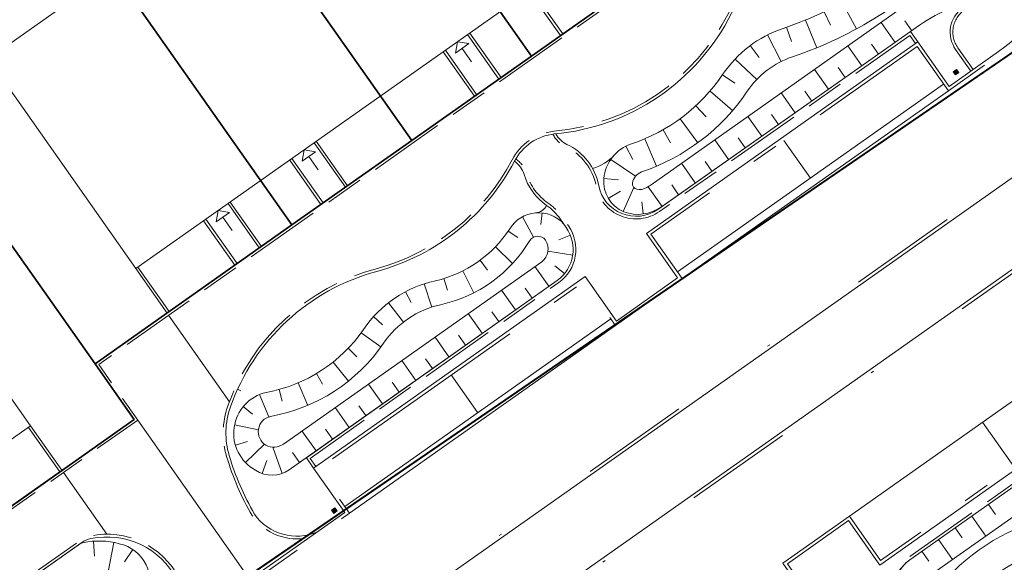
# Model space of a CAD drawing. Header units: metres. Extents: x 150385 to 171486, y 478588 to 485023.
# Tile 147 of 256: x 151136 to 151172, y 484033 to 484053. Entities that reach past the tile are written whole.
import ezdxf
from ezdxf.lldxf.tags import DXFTag

# ---------------------------------------------------------------- set-up
doc = ezdxf.new("R2010")
doc.units = ezdxf.units.M
for name, pattern in [('KAD', [12, 5, -1, 2, -1, 2, -1]), ('VH-GELEIDEBAND', [6, 2, -2, 0, -2]), ('VH-OPSLUITBAND_100X200', [16, 8, -2, 4, -2]), ('VH-OPSLUITBAND_120X250', [26, 16, -4, 2, -4])]:
    doc.linetypes.add(name, pattern=pattern)
for name, color, linetype, lineweight, true_color in [('B-WE-KG-GRENS_PERCEEL-GV', 150, 'KG-PERCEEL', 30, 0x007fff), ('N-WE-GW-GRONDWERKLIJN-G', 7, 'Continuous', 30, 0x4d4d4d), ('N2-GV-GW-TALUDARCERING-G', 7, 'Continuous', 15, 0x738c74), ('N2-WE-GW-GRONDWERKLIJN-G', 7, 'Continuous', 30, 0x4d4d4d)]:
    doc.layers.add(name, color=color, linetype=linetype, lineweight=lineweight, true_color=true_color)
for name, color, linetype, lineweight in [('N-WE-VH-KANTOPSLUITING_ACHTERKANTBAND-G', 7, 'Continuous', 5), ('N-WE-VH-KANTOPSLUITING_GELEIDEBAND-ANTRACIET_40_120X250-G', 7, 'VH-GELEIDEBAND', 35), ('N-WE-VH-KANTOPSLUITING_OPSLUITBAND-ANTRACIET_100X200-G', 7, 'VH-OPSLUITBAND_100X200', 35), ('N-WE-VH-KANTOPSLUITING_OPSLUITBAND-ANTRACIET_120X250-G', 7, 'VH-OPSLUITBAND_120X250', 35), ('N-WE-VH-MATERIAALGRENS-G', 7, 'Continuous', 9), ('N2-PV-OG-BEBOUWING_ENTREE-S', 7, 'Continuous', 18), ('N2-PV-OG-KADASTRAAL_BEBOUWING-G', 5, 'Continuous', 35), ('N2-WE-IE-MEUBILAIR_WEGMEUBILAIR_PAAL_OBJECT-S', 7, 'Continuous', 25), ('N2-WE-VH-KANTOPSLUITING_ACHTERKANTBAND-G', 7, 'Continuous', 5), ('N2-WE-VH-KANTOPSLUITING_OPSLUITBAND-ANTRACIET_100X200-G', 7, 'VH-OPSLUITBAND_100X200', 35), ('N2-WE-VH-KANTOPSLUITING_OPSLUITBAND-ANTRACIET_120X250-G', 7, 'VH-OPSLUITBAND_120X250', 35), ('N2-WE-VH-MATERIAALGRENS-G', 7, 'Continuous', 9), ('N2-XX-KG-GRENS_PERCEEL-G', 252, 'KAD', 15)]:
    doc.layers.add(name, color=color, linetype=linetype, lineweight=lineweight)
doc.styles.get("Standard").update_dxf_attribs({"font": 'NLCS-ISO.ttf'})
tags = doc.linetypes.add('KG-PERCEEL', pattern='A,5.5,-2,["P",Standard,S=1.8,R=0,X=-0.5,Y=-0.9],-2,5.5,-2,[5,NLCS.shx,S=0.75,R=0,X=0,Y=0],-2', length=19).pattern_tags.tags
tags[6] = DXFTag(74, 10)

msp = doc.modelspace()

# ---------------------------------------------------------------- hatches: boundary and pattern name
at = {"layer": 'N2-WE-IE-MEUBILAIR_WEGMEUBILAIR_PAAL_OBJECT-S', "lineweight": 5}
h = msp.add_hatch(color=7, dxfattribs=at)
h.dxf.hatch_style = 1
h.paths.add_polyline_path([(151170.484, 484051.298), (151170.569, 484051.18), (151170.691, 484051.268), (151170.607, 484051.386)])
h = msp.add_hatch(color=7, dxfattribs=at)
h.dxf.hatch_style = 1
h.paths.add_polyline_path([(151147.574, 484035.153), (151147.659, 484035.035), (151147.781, 484035.123), (151147.696, 484035.241)])

# ---------------------------------------------------------------- linework, layer by layer
at = {"layer": 'B-WE-KG-GRENS_PERCEEL-GV', "flags": 128}
for points in [[(150938.913, 484070.038), (150992.325, 483993.865), (151023.58, 483949.937), (151120.273, 484016.141), (151144.402, 484032.662), (151216.966, 484082.346), (151313.658, 484148.55), (151394.477, 484203.885), (151306.335, 484328.962)], [(150938.913, 484070.038), (150992.325, 483993.865), (151023.58, 483949.937), (151120.273, 484016.141), (151216.966, 484082.346), (151313.658, 484148.55), (151394.477, 484203.885), (151306.335, 484328.962)], [(150938.913, 484070.038), (150992.325, 483993.865), (151023.58, 483949.937), (151120.273, 484016.141), (151144.402, 484032.662), (151216.966, 484082.346), (151313.658, 484148.55), (151394.477, 484203.885), (151306.335, 484328.962)], [(150938.913, 484070.038), (150992.325, 483993.865), (151023.58, 483949.937), (151120.273, 484016.141), (151144.402, 484032.662), (151216.966, 484082.346), (151313.658, 484148.55), (151394.477, 484203.885), (151306.335, 484328.962)], [(150938.913, 484070.038), (150992.325, 483993.865), (151023.58, 483949.937), (151120.273, 484016.141), (151216.966, 484082.346), (151313.658, 484148.55), (151394.477, 484203.885), (151306.335, 484328.962)], [(151023.58, 483949.937), (151031.081, 483939.394), (151070.93, 483883.39), (151117.106, 483820.038), (151176.209, 483863.284), (151187.951, 483871.876), (151235.828, 483802.847), (151484.738, 483978.189), (151467.811, 484002.217), (151466.421, 484004.119), (151464.967, 484005.971), (151463.449, 484007.772), (151461.871, 484009.52), (151460.232, 484011.212), (151458.537, 484012.847), (151456.786, 484014.422), (151454.982, 484015.936), (151453.126, 484017.387), (151451.222, 484018.773), (151449.271, 484020.092), (151447.276, 484021.343), (151445.239, 484022.525), (151443.162, 484023.636), (151472.167, 484107.165), (151472.536, 484108.289), (151472.867, 484109.425), (151473.159, 484110.571), (151473.413, 484111.727), (151473.627, 484112.89), (151473.802, 484114.06), (151473.937, 484115.236), (151474.032, 484116.415), (151474.088, 484117.597), (151474.103, 484118.78), (151474.079, 484119.963), (151474.014, 484121.144), (151473.91, 484122.323), (151473.766, 484123.497), (151473.582, 484124.666), (151473.359, 484125.828), (151473.096, 484126.981), (151472.795, 484128.125), (151472.456, 484129.259), (151472.078, 484130.38), (151476.375, 484131.477), (151508.707, 484224.586), (151505.566, 484229.043), (151433.516, 484180.38), (151428.274, 484188.181), (151422.821, 484196.282), (151417.361, 484204.379), (151411.896, 484212.471), (151410.351, 484214.754), (151394.477, 484203.885), (151313.658, 484148.55), (151216.966, 484082.346), (151144.402, 484032.662), (151120.273, 484016.141)], [(151023.58, 483949.937), (151070.93, 483883.39), (151117.106, 483820.038), (151187.951, 483871.876), (151235.828, 483802.847), (151484.738, 483978.189), (151467.811, 484002.217), (151466.421, 484004.119), (151464.967, 484005.971), (151463.449, 484007.772), (151461.871, 484009.52), (151460.232, 484011.212), (151458.537, 484012.847), (151456.786, 484014.422), (151454.982, 484015.936), (151453.126, 484017.387), (151451.222, 484018.773), (151449.271, 484020.092), (151447.276, 484021.343), (151445.239, 484022.525), (151443.162, 484023.636), (151472.167, 484107.165), (151472.536, 484108.289), (151472.867, 484109.425), (151473.159, 484110.571), (151473.413, 484111.727), (151473.627, 484112.89), (151473.802, 484114.06), (151473.937, 484115.236), (151474.032, 484116.415), (151474.088, 484117.597), (151474.103, 484118.78), (151474.079, 484119.963), (151474.014, 484121.144), (151473.91, 484122.323), (151473.766, 484123.497), (151473.582, 484124.666), (151473.359, 484125.828), (151473.096, 484126.981), (151472.795, 484128.125), (151472.456, 484129.259), (151472.078, 484130.38), (151476.375, 484131.477), (151508.707, 484224.586), (151505.566, 484229.043), (151433.516, 484180.38), (151428.274, 484188.181), (151422.821, 484196.282), (151417.361, 484204.379), (151411.896, 484212.471), (151410.351, 484214.754), (151394.477, 484203.885), (151313.658, 484148.55), (151216.966, 484082.346), (151120.273, 484016.141)], [(151023.58, 483949.937), (151031.081, 483939.394), (151070.93, 483883.39), (151117.106, 483820.038), (151176.209, 483863.284), (151187.951, 483871.876), (151235.828, 483802.847), (151484.738, 483978.189), (151467.811, 484002.217), (151466.421, 484004.119), (151464.967, 484005.971), (151463.449, 484007.772), (151461.871, 484009.52), (151460.232, 484011.212), (151458.537, 484012.847), (151456.786, 484014.422), (151454.982, 484015.936), (151453.126, 484017.387), (151451.222, 484018.773), (151449.271, 484020.092), (151447.276, 484021.343), (151445.239, 484022.525), (151443.162, 484023.636), (151472.167, 484107.165), (151472.536, 484108.289), (151472.867, 484109.425), (151473.159, 484110.571), (151473.413, 484111.727), (151473.627, 484112.89), (151473.802, 484114.06), (151473.937, 484115.236), (151474.032, 484116.415), (151474.088, 484117.597), (151474.103, 484118.78), (151474.079, 484119.963), (151474.014, 484121.144), (151473.91, 484122.323), (151473.766, 484123.497), (151473.582, 484124.666), (151473.359, 484125.828), (151473.096, 484126.981), (151472.795, 484128.125), (151472.456, 484129.259), (151472.078, 484130.38), (151476.375, 484131.477), (151508.707, 484224.586), (151505.566, 484229.043), (151433.516, 484180.38), (151428.274, 484188.181), (151422.821, 484196.282), (151417.361, 484204.379), (151411.896, 484212.471), (151410.351, 484214.754), (151394.477, 484203.885), (151313.658, 484148.55), (151216.966, 484082.346), (151144.402, 484032.662), (151120.273, 484016.141)], [(151023.58, 483949.937), (151031.081, 483939.394), (151070.93, 483883.39), (151117.106, 483820.038), (151176.209, 483863.284), (151187.951, 483871.876), (151235.828, 483802.847), (151484.738, 483978.189), (151467.811, 484002.217), (151466.421, 484004.119), (151464.967, 484005.971), (151463.449, 484007.772), (151461.871, 484009.52), (151460.232, 484011.212), (151458.537, 484012.847), (151456.786, 484014.422), (151454.982, 484015.936), (151453.126, 484017.387), (151451.222, 484018.773), (151449.271, 484020.092), (151447.276, 484021.343), (151445.239, 484022.525), (151443.162, 484023.636), (151472.167, 484107.165), (151472.536, 484108.289), (151472.867, 484109.425), (151473.159, 484110.571), (151473.413, 484111.727), (151473.627, 484112.89), (151473.802, 484114.06), (151473.937, 484115.236), (151474.032, 484116.415), (151474.088, 484117.597), (151474.103, 484118.78), (151474.079, 484119.963), (151474.014, 484121.144), (151473.91, 484122.323), (151473.766, 484123.497), (151473.582, 484124.666), (151473.359, 484125.828), (151473.096, 484126.981), (151472.795, 484128.125), (151472.456, 484129.259), (151472.078, 484130.38), (151476.375, 484131.477), (151508.707, 484224.586), (151505.566, 484229.043), (151433.516, 484180.38), (151428.274, 484188.181), (151422.821, 484196.282), (151417.361, 484204.379), (151411.896, 484212.471), (151410.351, 484214.754), (151394.477, 484203.885), (151313.658, 484148.55), (151216.966, 484082.346), (151144.402, 484032.662), (151120.273, 484016.141)], [(151023.58, 483949.937), (151070.93, 483883.39), (151117.106, 483820.038), (151187.951, 483871.876), (151235.828, 483802.847), (151484.738, 483978.189), (151467.811, 484002.217), (151466.421, 484004.119), (151464.967, 484005.971), (151463.449, 484007.772), (151461.871, 484009.52), (151460.232, 484011.212), (151458.537, 484012.847), (151456.786, 484014.422), (151454.982, 484015.936), (151453.126, 484017.387), (151451.222, 484018.773), (151449.271, 484020.092), (151447.276, 484021.343), (151445.239, 484022.525), (151443.162, 484023.636), (151472.167, 484107.165), (151472.536, 484108.289), (151472.867, 484109.425), (151473.159, 484110.571), (151473.413, 484111.727), (151473.627, 484112.89), (151473.802, 484114.06), (151473.937, 484115.236), (151474.032, 484116.415), (151474.088, 484117.597), (151474.103, 484118.78), (151474.079, 484119.963), (151474.014, 484121.144), (151473.91, 484122.323), (151473.766, 484123.497), (151473.582, 484124.666), (151473.359, 484125.828), (151473.096, 484126.981), (151472.795, 484128.125), (151472.456, 484129.259), (151472.078, 484130.38), (151476.375, 484131.477), (151508.707, 484224.586), (151505.566, 484229.043), (151433.516, 484180.38), (151428.274, 484188.181), (151422.821, 484196.282), (151417.361, 484204.379), (151411.896, 484212.471), (151410.351, 484214.754), (151394.477, 484203.885), (151313.658, 484148.55), (151216.966, 484082.346), (151120.273, 484016.141)], [(151092.378, 484038.146), (151100.456, 484043.842), (151104.05, 484046.373), (151109.282, 484050.059), (151112.879, 484052.595), (151118.111, 484056.283), (151124.553, 484060.822), (151132.628, 484066.512), (151136.227, 484069.048), (151141.453, 484072.736), (151145.051, 484075.275), (151150.282, 484078.964), (151156.723, 484083.504), (151171.025, 484063.213), (151163.765, 484058.095), (151159.354, 484054.985), (151154.939, 484051.873), (151150.528, 484048.767), (151146.113, 484045.657), (151138.856, 484040.539), (151139.488, 484039.641), (151139.575, 484039.517), (151140.292, 484038.497), (151133.037, 484033.378), (151128.622, 484030.271), (151124.208, 484027.158), (151119.793, 484024.05), (151115.378, 484020.937), (151108.114, 484015.821)], [(151092.378, 484038.146), (151100.456, 484043.842), (151104.05, 484046.373), (151109.282, 484050.059), (151112.879, 484052.595), (151118.111, 484056.283), (151124.553, 484060.822), (151132.628, 484066.512), (151136.227, 484069.048), (151141.453, 484072.736), (151145.051, 484075.275), (151150.282, 484078.964), (151156.723, 484083.504), (151171.025, 484063.213), (151163.765, 484058.095), (151159.354, 484054.985), (151154.939, 484051.873), (151150.528, 484048.767), (151146.113, 484045.657), (151138.856, 484040.539), (151139.488, 484039.641), (151139.575, 484039.517), (151140.292, 484038.497), (151133.037, 484033.378), (151128.622, 484030.271), (151124.208, 484027.158), (151119.793, 484024.05), (151115.378, 484020.937), (151108.114, 484015.821)], [(151092.378, 484038.146), (151100.456, 484043.842), (151104.05, 484046.373), (151109.282, 484050.059), (151112.879, 484052.595), (151118.111, 484056.283), (151124.553, 484060.822), (151132.628, 484066.512), (151136.227, 484069.048), (151141.453, 484072.736), (151145.051, 484075.275), (151150.282, 484078.964), (151156.723, 484083.504), (151171.025, 484063.213), (151163.765, 484058.095), (151159.354, 484054.985), (151154.939, 484051.873), (151150.528, 484048.767), (151146.113, 484045.657), (151138.856, 484040.539), (151139.488, 484039.641), (151139.575, 484039.517), (151140.292, 484038.497), (151133.037, 484033.378), (151128.622, 484030.271), (151124.208, 484027.158), (151119.793, 484024.05), (151115.378, 484020.937), (151108.114, 484015.821)], [(151144.09, 484067.26), (151154.939, 484051.873), (151159.354, 484054.985), (151145.051, 484075.275), (151141.453, 484072.736), (151143.182, 484070.289), (151141.541, 484069.135), (151143.272, 484066.685)], [(151144.09, 484067.26), (151154.939, 484051.873), (151159.354, 484054.985), (151145.051, 484075.275), (151141.453, 484072.736), (151143.182, 484070.289), (151141.541, 484069.135), (151143.272, 484066.685)], [(151144.09, 484067.26), (151154.939, 484051.873), (151159.354, 484054.985), (151145.051, 484075.275), (151141.453, 484072.736), (151143.182, 484070.289), (151141.541, 484069.135), (151143.272, 484066.685)], [(151141.453, 484072.736), (151136.227, 484069.048), (151150.528, 484048.767), (151154.939, 484051.873), (151144.09, 484067.26), (151143.272, 484066.685), (151141.541, 484069.135), (151143.182, 484070.289)], [(151141.453, 484072.736), (151136.227, 484069.048), (151150.528, 484048.767), (151154.939, 484051.873), (151144.09, 484067.26), (151143.272, 484066.685), (151141.541, 484069.135), (151143.182, 484070.289)], [(151141.453, 484072.736), (151136.227, 484069.048), (151150.528, 484048.767), (151154.939, 484051.873), (151144.09, 484067.26), (151143.272, 484066.685), (151141.541, 484069.135), (151143.182, 484070.289)], [(151135.268, 484061.034), (151146.113, 484045.657), (151150.528, 484048.767), (151136.227, 484069.048), (151132.628, 484066.512), (151134.357, 484064.063), (151132.72, 484062.908), (151134.45, 484060.459)], [(151135.268, 484061.034), (151146.113, 484045.657), (151150.528, 484048.767), (151136.227, 484069.048), (151132.628, 484066.512), (151134.357, 484064.063), (151132.72, 484062.908), (151134.45, 484060.459)], [(151135.268, 484061.034), (151146.113, 484045.657), (151150.528, 484048.767), (151136.227, 484069.048), (151132.628, 484066.512), (151134.357, 484064.063), (151132.72, 484062.908), (151134.45, 484060.459)], [(151124.553, 484060.822), (151138.856, 484040.539), (151146.113, 484045.657), (151135.268, 484061.034), (151134.45, 484060.459), (151132.72, 484062.908), (151134.357, 484064.063), (151132.628, 484066.512)], [(151124.553, 484060.822), (151138.856, 484040.539), (151146.113, 484045.657), (151135.268, 484061.034), (151134.45, 484060.459), (151132.72, 484062.908), (151134.357, 484064.063), (151132.628, 484066.512)], [(151124.553, 484060.822), (151138.856, 484040.539), (151146.113, 484045.657), (151135.268, 484061.034), (151134.45, 484060.459), (151132.72, 484062.908), (151134.357, 484064.063), (151132.628, 484066.512)], [(151120.752, 484050.804), (151133.037, 484033.378), (151140.292, 484038.497), (151139.575, 484039.517), (151139.488, 484039.641), (151138.856, 484040.539), (151124.553, 484060.822), (151118.111, 484056.283), (151119.843, 484053.835), (151118.209, 484052.677), (151119.942, 484050.226)], [(151120.752, 484050.804), (151133.037, 484033.378), (151140.292, 484038.497), (151139.575, 484039.517), (151139.488, 484039.641), (151138.856, 484040.539), (151124.553, 484060.822), (151118.111, 484056.283), (151119.843, 484053.835), (151118.209, 484052.677), (151119.942, 484050.226)], [(151120.752, 484050.804), (151133.037, 484033.378), (151140.292, 484038.497), (151139.575, 484039.517), (151139.488, 484039.641), (151138.856, 484040.539), (151124.553, 484060.822), (151118.111, 484056.283), (151119.843, 484053.835), (151118.209, 484052.677), (151119.942, 484050.226)]]:
    msp.add_lwpolyline(points, close=True, dxfattribs=at)
at = {"layer": 'N-WE-GW-GRONDWERKLIJN-G', "color": 7, "lineweight": 5}
for p, q in [((151171.782, 484035.366), (151172.041, 484034.999)), ((151171.169, 484034.934), (151171.687, 484034.199)), ((151170.556, 484034.502), (151170.815, 484034.135)), ((151169.943, 484034.07), (151170.461, 484033.335)), ((151169.329, 484033.638), (151169.589, 484033.27))]:
    msp.add_line(p, q, dxfattribs=at)
at = {"layer": 'N-WE-GW-GRONDWERKLIJN-G', "color": 7, "lineweight": 5, "flags": 128}
msp.add_lwpolyline([(151170.709, 484031.496, -0.165467), (151174.239, 484033.799, 0.164672), (151176.592, 484035.328, -0.120592), (151181.763, 484039.366, 0.159513), (151182.338, 484039.89, 0.422938), (151181.894, 484041.405, 0.350296), (151179.384, 484040.926, -0.062164), (151178.396, 484040.028), (151168.889, 484033.328, 0.218798), (151168.26, 484032.245, 0.370241), (151169.161, 484030.967, 0.296702)], format="xyb", close=True, dxfattribs=at)
msp.add_lwpolyline([(151169.536, 484032.683), (151178.914, 484039.292, 0.062164), (151180.068, 484040.341, -0.279655), (151181.199, 484040.712, -0.715667), (151181.237, 484040.335, 0.119183), (151175.728, 484036.01, -0.164672), (151173.967, 484034.865, 0.164519), (151169.861, 484032.197, -0.290122), (151169.356, 484032.02, -0.381966), (151169.202, 484032.238, -0.197098), (151169.386, 484032.57, -0.015668), (151169.536, 484032.683, 0.015668)], format="xyb", dxfattribs=at)
at = {"layer": 'N-WE-VH-KANTOPSLUITING_ACHTERKANTBAND-G', "color": 7, "lineweight": 5, "flags": 128}
msp.add_lwpolyline([(151147.3, 484029.528), (151116.612, 484007.901), (151118.201, 484005.645), (151148.878, 484027.263), (151174.951, 484045.636), (151173.361, 484047.893)], close=True, dxfattribs=at)
msp.add_lwpolyline([(151117.094, 483999.861), (151122.568, 484003.719), (151123.721, 484002.084), (151133.726, 484009.134), (151132.573, 484010.77), (151134.829, 484012.36), (151135.982, 484010.724), (151145.987, 484017.775), (151144.835, 484019.411), (151147.999, 484021.641), (151154.366, 484026.127), (151155.518, 484024.492), (151165.523, 484031.543), (151164.371, 484033.178), (151166.627, 484034.768), (151167.779, 484033.133), (151177.784, 484040.183), (151176.632, 484041.819), (151178.904, 484043.42)], dxfattribs=at)
for points in [[(151177.453, 484042.398), (151178.028, 484041.583, 0.415005), (151179.563, 484041.319), (151180.128, 484041.719, -0.414214), (151182.777, 484041.268), (151183.394, 484040.398, -0.57251), (151182.048, 484037.41, 0.264792), (151178.757, 484035.035, -0.261175), (151176.469, 484033.359, 0.258967), (151170.105, 484028.74, -0.253783), (151168.649, 484027.662, 0.20922), (151163.123, 484024.25, -0.101602), (151160.826, 484022.054, -0.124373), (151156.9, 484020.784, -0.172124), (151155.034, 484021.311, -0.063586), (151153.187, 484023.008, -0.309973), (151153.15, 484025.157, -0.309973)], [(151177.784, 484040.183), (151178.061, 484039.791), (151168.889, 484033.328, 0.550179), (151169.014, 484030.797, -0.235505), (151170.06, 484029.242, 0.102701), (151170.18, 484028.897, 0.102701)]]:
    msp.add_lwpolyline(points, format="xyb", dxfattribs=at)
at = {"layer": 'N-WE-VH-KANTOPSLUITING_GELEIDEBAND-ANTRACIET_40_120X250-G', "color": 7, "lineweight": 5, "ltscale": 2, "flags": 128}
msp.add_lwpolyline([(151147.208, 484029.609), (151173.39, 484048.06), (151175.118, 484045.607), (151148.925, 484027.149), (151118.172, 484005.478), (151116.444, 484007.93)], close=True, dxfattribs=at)
at = {"layer": 'N-WE-VH-KANTOPSLUITING_OPSLUITBAND-ANTRACIET_100X200-G', "color": 7, "lineweight": 5, "ltscale": 0.35, "flags": 128}
for points in [[(151177.535, 484042.456), (151178.11, 484041.64, 0.415005), (151179.505, 484041.401), (151180.07, 484041.801, -0.414214), (151182.859, 484041.326), (151183.475, 484040.455, -0.57251), (151182.058, 484037.311, 0.264792), (151178.848, 484034.993, -0.261175), (151176.481, 484033.26, 0.258967), (151170.196, 484028.698, -0.253783), (151168.663, 484027.563, 0.20922), (151163.205, 484024.194, -0.101602), (151160.879, 484021.97, -0.124373), (151156.907, 484020.684, -0.172124), (151154.976, 484021.229, -0.063688), (151153.108, 484022.947, -0.310542), (151153.067, 484025.212, -0.310542)], [(151170.129, 484028.791, -0.118994), (151169.961, 484029.229, 0.235505), (151168.964, 484030.71, -0.544808), (151168.81, 484033.394), (151177.922, 484039.815), (151177.703, 484040.126)]]:
    msp.add_lwpolyline(points, format="xyb", dxfattribs=at)
at = {"layer": 'N-WE-VH-KANTOPSLUITING_OPSLUITBAND-ANTRACIET_120X250-G', "color": 7, "lineweight": 5, "ltscale": 0.5, "flags": 128}
msp.add_lwpolyline([(151116.042, 483991.489), (151115.831, 483991.788, -0.398812), (151117.025, 483999.959), (151122.597, 484003.886), (151123.75, 484002.251), (151133.559, 484009.163), (151132.406, 484010.799), (151134.858, 484012.527), (151136.011, 484010.891), (151145.82, 484017.804), (151144.667, 484019.44), (151147.93, 484021.739), (151154.395, 484026.294), (151155.547, 484024.659), (151165.356, 484031.572), (151164.203, 484033.207), (151166.656, 484034.935), (151167.808, 484033.3), (151177.617, 484040.212), (151176.465, 484041.848), (151178.835, 484043.519, -0.183895), (151183.07, 484044.369, 0.124916), (151187.974, 484044.763, -0.333693), (151194.825, 484042.528, -0.413454), (151194.704, 484041.832), (151192.211, 484040.076)], format="xyb", dxfattribs=at)
at = {"layer": 'N-WE-VH-MATERIAALGRENS-G', "color": 7, "lineweight": 5, "flags": 128}
for points in [[(151166.656, 484034.935), (151176.465, 484041.848)], [(151171.561, 484038.391), (151172.713, 484036.756)]]:
    msp.add_lwpolyline(points, dxfattribs=at)
at = {"layer": 'N2-GV-GW-TALUDARCERING-G', "color": 7, "lineweight": 5}
for p, q in [((151166.393, 484053.844), (151166.918, 484052.878)), ((151165.039, 484053.201), (151165.456, 484052.184)), ((151165.725, 484053.504), (151165.961, 484053.008)), ((151164.338, 484052.936), (151164.518, 484052.417)), ((151168.34, 484052.376), (151167.823, 484053.111)), ((151168.954, 484052.807), (151168.695, 484053.175)), ((151163.643, 484052.656), (151164.137, 484051.673)), ((151163.005, 484052.263), (151163.332, 484051.821)), ((151167.113, 484051.513), (151166.597, 484052.247)), ((151167.727, 484051.945), (151167.468, 484052.312)), ((151162.444, 484051.767), (151163.24, 484051.008)), ((151165.886, 484050.651), (151165.371, 484051.383)), ((151166.499, 484051.082), (151166.242, 484051.449)), ((151161.975, 484051.183), (151162.43, 484050.874)), ((151161.52, 484050.587), (151162.354, 484049.87)), ((151164.659, 484049.788), (151164.145, 484050.519)), ((151165.272, 484050.22), (151165.015, 484050.585)), ((151161, 484050.047), (151161.373, 484049.643)), ((151160.421, 484049.57), (151161.071, 484048.683)), ((151163.431, 484048.926), (151162.919, 484049.655)), ((151164.045, 484049.357), (151163.788, 484049.722)), ((151159.792, 484049.163), (151160.064, 484048.685)), ((151162.818, 484048.495), (151162.562, 484048.859)), ((151158.422, 484048.558), (151158.671, 484048.066)), ((151159.12, 484048.83), (151159.551, 484047.818)), ((151162.204, 484048.063), (151161.693, 484048.791)), ((151157.863, 484048.069), (151158.769, 484047.447)), ((151160.977, 484047.201), (151160.467, 484047.927)), ((151161.591, 484047.632), (151161.335, 484047.995)), ((151157.608, 484047.372), (151158.142, 484047.318)), ((151158.324, 484046.147), (151158.71, 484047.039)), ((151159.75, 484046.338), (151159.239, 484047.065)), ((151160.363, 484046.769), (151160.108, 484047.132)), ((151157.77, 484046.634), (151158.216, 484046.9)), ((151159.061, 484046.06), (151159.001, 484046.511)), ((151154.605, 484045.956), (151155.012, 484045.205)), ((151155.33, 484046.1), (151155.285, 484045.669)), ((151154.082, 484045.431), (151154.438, 484045.189)), ((151156.375, 484045.279), (151155.952, 484045.109)), ((151153.61, 484044.85), (151154.245, 484044.238)), ((151156.459, 484044.542), (151155.544, 484044.685)), ((151153.047, 484044.356), (151153.313, 484043.996)), ((151156.156, 484043.866), (151155.805, 484044.156)), ((151152.409, 484043.964), (151152.815, 484043.158)), ((151155.575, 484043.396), (151155.064, 484044.12)), ((151150.99, 484043.488), (151151.267, 484042.632)), ((151151.714, 484043.684), (151151.847, 484043.252)), ((151150.3, 484043.197), (151150.51, 484042.799)), ((151154.35, 484042.53), (151153.838, 484043.255)), ((151154.963, 484042.963), (151154.707, 484043.325)), ((151149.671, 484042.791), (151150.222, 484042.079)), ((151153.125, 484041.665), (151152.612, 484042.391)), ((151153.738, 484042.098), (151153.481, 484042.461)), ((151149.12, 484042.282), (151149.453, 484041.979)), ((151148.662, 484041.689), (151149.392, 484041.162)), ((151152.512, 484041.232), (151152.255, 484041.596)), ((151151.9, 484040.799), (151151.386, 484041.527)), ((151148.183, 484041.113), (151148.509, 484040.802)), ((151147.631, 484040.607), (151148.192, 484039.903)), ((151150.675, 484039.934), (151150.159, 484040.663)), ((151151.287, 484040.367), (151151.03, 484040.731)), ((151147.014, 484040.181), (151147.244, 484039.794)), ((151146.346, 484039.842), (151146.697, 484039.013)), ((151149.45, 484039.068), (151148.933, 484039.799)), ((151150.062, 484039.501), (151149.804, 484039.866)), ((151144.912, 484039.409), (151145.26, 484038.588)), ((151145.637, 484039.597), (151145.755, 484039.163)), ((151144.318, 484038.965), (151144.658, 484038.685)), ((151148.225, 484038.203), (151147.707, 484038.935)), ((151148.837, 484038.636), (151148.579, 484039.001)), ((151143.998, 484038.294), (151144.875, 484038.114)), ((151146.999, 484037.337), (151146.481, 484038.071)), ((151147.612, 484037.77), (151147.353, 484038.137)), ((151144.027, 484037.552), (151144.474, 484037.681)), ((151144.398, 484036.909), (151145.101, 484037.584)), ((151145.755, 484036.505), (151145.404, 484037.471)), ((151146.387, 484036.904), (151146.127, 484037.272)), ((151145.019, 484036.5), (151145.188, 484036.988)), ((151138.801, 484034.01), (151138.839, 484033.461)), ((151139.547, 484033.965), (151139.341, 484032.885)), ((151140.246, 484033.708), (151139.942, 484033.249))]:
    msp.add_line(p, q, dxfattribs=at)
at = {"layer": 'N2-PV-OG-BEBOUWING_ENTREE-S', "color": 7, "lineweight": 5}
for p, q in [((151152.216, 484052.405), (151152.144, 484051.987)), ((151152.634, 484052.333), (151152.216, 484052.405)), ((151152.389, 484052.16), (151152.735, 484051.669)), ((151146.56, 484048.419), (151146.487, 484048.001)), ((151146.978, 484048.346), (151146.56, 484048.419)), ((151146.733, 484048.174), (151147.078, 484047.683)), ((151143.388, 484046.184), (151143.316, 484045.766)), ((151143.806, 484046.111), (151143.388, 484046.184)), ((151143.561, 484045.939), (151143.907, 484045.448))]:
    msp.add_line(p, q, dxfattribs=at)
at = {"layer": 'N2-PV-OG-BEBOUWING_ENTREE-S', "color": 7, "lineweight": 5, "flags": 128}
for points in [[(151152.144, 484051.987), (151152.634, 484052.333)], [(151146.487, 484048.001), (151146.978, 484048.346)], [(151143.316, 484045.766), (151143.806, 484046.111)]]:
    msp.add_lwpolyline(points, dxfattribs=at)
at = {"layer": 'N2-PV-OG-KADASTRAAL_BEBOUWING-G', "color": 7, "lineweight": 5}
for points in [[(151140.355, 484044.047), (151167.216, 484062.975), (151161.772, 484070.7), (151134.912, 484051.771)], [(151109.622, 484019.33), (151136.482, 484038.259), (151130.215, 484047.152), (151103.355, 484028.224)]]:
    msp.add_lwpolyline(points, close=True, dxfattribs=at)
at = {"layer": 'N2-WE-GW-GRONDWERKLIJN-G', "color": 7, "lineweight": 5, "flags": 128}
for points in [[(151157.607, 484047.362, -0.296702), (151158.625, 484048.643, 0.165467), (151161.982, 484051.193, -0.164672), (151164.213, 484052.894, 0.120592), (151169.755, 484056.406, -0.159513), (151170.442, 484056.771, -0.422938), (151171.719, 484055.844, -0.350296), (151170.424, 484053.641, 0.062164), (151169.245, 484053.012), (151159.726, 484046.321, -0.246835), (151158.342, 484046.14, -0.329538)], [(151158.663, 484047.192, 0.381966), (151158.817, 484046.974, 0.197098), (151159.191, 484047.035, 0.015665), (151159.348, 484047.139), (151168.727, 484053.748, -0.062164), (151170.103, 484054.481, 0.279655), (151170.832, 484055.422, 0.715667), (151170.49, 484055.584, -0.119183), (151164.564, 484051.851, 0.164672), (151162.894, 484050.578, -0.164519), (151159, 484047.608, 0.290122)], [(151156.22, 484045.564, -0.413925), (151155.884, 484043.614), (151146.013, 484036.64, -0.309355), (151144.771, 484036.623, -0.689503), (151145.169, 484039.492, 0.201266), (151148.746, 484041.809, -0.191377), (151151.399, 484043.599, 0.194838), (151154.139, 484045.517, -0.500822), (151156.133, 484045.688)], [(151149.49, 484041.301, -0.201266), (151145.328, 484038.606, 1.256195), (151145.797, 484037.589), (151155.319, 484044.299, 0.389048), (151155.454, 484045.101, 0.532754), (151154.878, 484045.08, -0.206398), (151151.592, 484042.72, 0.191377)], [(151138.323, 484033.929, -0.035791), (151138.589, 484033.987, -0.115917), (151139.91, 484033.871, -0.499591), (151140.627, 484031.75, -0.149375), (151139.188, 484030.602, -0.160444), (151137.939, 484030.529, 0.205281), (151137.15, 484030.412), (151127.755, 484023.791, -0.431874), (151126.115, 484024.126, -0.272803), (151126.13, 484025.338)]]:
    msp.add_lwpolyline(points, format="xyb", close=True, dxfattribs=at)
at = {"layer": 'N2-WE-IE-MEUBILAIR_WEGMEUBILAIR_PAAL_OBJECT-S', "color": 7, "lineweight": 5}
for points in [[(151170.484, 484051.298), (151170.569, 484051.18), (151170.691, 484051.268), (151170.607, 484051.386)], [(151147.574, 484035.153), (151147.659, 484035.035), (151147.781, 484035.123), (151147.696, 484035.241)]]:
    msp.add_lwpolyline(points, close=True, dxfattribs=at)
at = {"layer": 'N2-WE-VH-KANTOPSLUITING_ACHTERKANTBAND-G', "color": 7, "lineweight": 5, "flags": 128}
for points in [[(151103.186, 484010.773), (151104.786, 484011.9, 0.130006), (151106.726, 484014.211, -0.124871), (151108.019, 484015.754), (151140.291, 484038.496), (151138.851, 484040.54), (151171.106, 484063.27)], [(151171.132, 484051.325), (151170.569, 484052.123, -0.415005), (151170.837, 484053.658), (151171.425, 484054.07, 0.414214), (151171.891, 484056.716), (151171.267, 484057.606, 0.57251), (151168.001, 484057.343, -0.264792), (151164.657, 484055.043, 0.261175), (151162.31, 484053.452, -0.260247), (151155.779, 484049.008, 0.248058), (151154.314, 484048.004, -0.20922), (151149.243, 484043.947, 0.246754), (151143.845, 484038.958, 0.159008), (151143.799, 484037.16, 0.059406), (151144.731, 484035.008, 0.358142), (151147.053, 484034.357, 0.317718)], [(151103.244, 484010.691), (151103.25, 484010.682, 0.414214), (151111.444, 484009.262), (151116.267, 484012.661), (151115.114, 484014.297), (151125.119, 484021.347), (151126.272, 484019.712), (151128.528, 484021.302), (151127.375, 484022.937), (151137.381, 484029.988), (151138.533, 484028.352), (151148.064, 484035.069), (151146.912, 484036.704), (151156.917, 484043.755), (151158.07, 484042.119), (151160.326, 484043.709), (151159.173, 484045.345), (151169.179, 484052.396), (151170.331, 484050.76), (151172.15, 484052.042, 0.19484), (151174.54, 484055.754, -0.129354)], [(151169.178, 484052.395), (151168.91, 484052.776), (151159.598, 484046.231, -0.544863), (151157.417, 484047.115, 0.240476), (151156.247, 484048.624, -0.161319), (151155.836, 484049.014, -0.161319)], [(151154.311, 484047.999, -0.1722), (151154.667, 484047.512, 0.172685), (151155.499, 484046.375, -0.087674), (151155.995, 484045.883), (151156.22, 484045.564, -0.413925), (151155.884, 484043.614), (151146.643, 484037.085), (151146.912, 484036.704)], [(151115.59, 484012.293, -0.281513), (151113.77, 484013.079), (151113.146, 484013.97, -0.40098), (151113.653, 484016.546), (151138.367, 484033.96, -0.102493), (151138.702, 484034.105, -0.337171), (151141.872, 484032.593, -0.296251), (151141.664, 484030.534, -0.258511)]]:
    msp.add_lwpolyline(points, format="xyb", dxfattribs=at)
for points in [[(151154.857, 484054.266), (151156.009, 484052.631)], [(151152.666, 484052.722), (151153.819, 484051.087)], [(151151.686, 484052.031), (151152.838, 484050.396)], [(151147.01, 484048.736), (151148.162, 484047.101)], [(151146.029, 484048.045), (151147.181, 484046.41)], [(151143.838, 484046.501), (151144.99, 484044.866)], [(151142.857, 484045.81), (151144.009, 484044.175)], [(151140.437, 484044.104), (151141.589, 484042.469)], [(151136.401, 484038.201), (151137.553, 484036.566)]]:
    msp.add_lwpolyline(points, dxfattribs=at)
at = {"layer": 'N2-WE-VH-KANTOPSLUITING_OPSLUITBAND-ANTRACIET_100X200-G', "color": 7, "lineweight": 5, "ltscale": 0.35, "flags": 128}
for points in [[(151103.243, 484010.691), (151104.843, 484011.818, 0.129986), (151106.816, 484014.168, -0.124808), (151108.077, 484015.672), (151140.43, 484038.472), (151138.99, 484040.516), (151171.163, 484063.188)], [(151171.214, 484051.383), (151170.651, 484052.181, -0.415005), (151170.895, 484053.576), (151171.482, 484053.988, 0.414214), (151171.973, 484056.773), (151171.349, 484057.663, 0.57251), (151167.911, 484057.386, -0.264792), (151164.649, 484055.143, 0.261175), (151162.22, 484053.496, -0.26029), (151155.769, 484049.108, 0.248236), (151154.225, 484048.051, -0.20922), (151149.217, 484044.044, 0.246754), (151143.751, 484038.992, 0.159008), (151143.704, 484037.131, 0.059508), (151144.646, 484034.955, 0.310453), (151146.765, 484034.153)], [(151169.097, 484052.338), (151168.886, 484052.637), (151159.655, 484046.15, -0.544863), (151157.319, 484047.097, 0.240476), (151156.204, 484048.534, -0.171613), (151155.73, 484049.002)], [(151146.994, 484036.762), (151146.782, 484037.061), (151155.942, 484043.532, 0.413925), (151156.302, 484045.622), (151156.066, 484045.956, 0.090224), (151155.556, 484046.458, -0.172685), (151154.763, 484047.54, 0.166175), (151154.387, 484048.067), (151154.36, 484048.087)], [(151115.604, 484012.194, -0.281534), (151113.688, 484013.022), (151113.063, 484013.915, -0.401293), (151113.595, 484016.628), (151138.31, 484034.042, -0.102493), (151138.682, 484034.203, -0.337171), (151141.961, 484032.639, -0.252148), (151141.925, 484030.743)]]:
    msp.add_lwpolyline(points, format="xyb", dxfattribs=at)
for points in [[(151154.939, 484054.324), (151156.091, 484052.689)], [(151152.585, 484052.665), (151153.737, 484051.03)], [(151151.767, 484052.088), (151152.919, 484050.454)], [(151146.928, 484048.678), (151148.08, 484047.043)], [(151146.111, 484048.102), (151147.263, 484046.467)], [(151143.757, 484046.443), (151144.909, 484044.808)], [(151142.939, 484045.867), (151144.091, 484044.232)], [(151140.355, 484044.047), (151141.508, 484042.412)], [(151136.482, 484038.259), (151137.634, 484036.624)]]:
    msp.add_lwpolyline(points, dxfattribs=at)
at = {"layer": 'N2-WE-VH-KANTOPSLUITING_OPSLUITBAND-ANTRACIET_120X250-G', "color": 7, "lineweight": 5, "ltscale": 0.5, "flags": 128}
msp.add_lwpolyline([(151103.145, 484010.622), (151103.152, 484010.612, 0.414214), (151111.513, 484009.164), (151116.434, 484012.632), (151115.281, 484014.268), (151125.09, 484021.18), (151126.243, 484019.545), (151128.695, 484021.273), (151127.543, 484022.908), (151137.352, 484029.821), (151138.504, 484028.185), (151148.232, 484035.04), (151147.079, 484036.675), (151156.888, 484043.588), (151158.041, 484041.952), (151160.493, 484043.68), (151159.341, 484045.316), (151169.15, 484052.228), (151170.302, 484050.593), (151172.219, 484051.944, 0.19484), (151174.658, 484055.732, -0.129354), (151176.82, 484060.272, 0.269998), (151177.868, 484066.22, -0.014116), (151177.417, 484067.557)], format="xyb", dxfattribs=at)
at = {"layer": 'N2-WE-VH-MATERIAALGRENS-G', "color": 7, "lineweight": 5}
for p, q in [((151144.11, 484039.611), (151144.225, 484039.549)), ((151140.43, 484038.472), (151144.566, 484032.604))]:
    msp.add_line(p, q, dxfattribs=at)
at = {"layer": 'N2-WE-VH-MATERIAALGRENS-G', "color": 7, "lineweight": 5, "flags": 128}
for points in [[(151160.32, 484043.926), (151170.129, 484050.838)], [(151160.493, 484043.68), (151170.302, 484050.593)], [(151165.225, 484047.382), (151164.245, 484048.772)], [(151141.565, 484042.33), (151143.808, 484039.147)], [(151157.868, 484042.197), (151148.059, 484035.285)], [(151158.041, 484041.952), (151148.232, 484035.04)], [(151152.963, 484038.741), (151151.984, 484040.131)], [(151137.692, 484036.542), (151139.296, 484034.266)]]:
    msp.add_lwpolyline(points, dxfattribs=at)
for points in [[(151157.192, 484047.74, 0.141317), (151157.992, 484048.231)], [(151155.499, 484046.375, -0.259094), (151155.093, 484046.102)]]:
    msp.add_lwpolyline(points, format="xyb", dxfattribs=at)
at = {"layer": 'N2-XX-KG-GRENS_PERCEEL-G', "color": 7, "lineweight": 5, "flags": 128}
msp.add_lwpolyline([(151140.291, 484038.496), (151108.117, 484015.823), (151092.38, 484038.155), (151156.727, 484083.501), (151171.025, 484063.213), (151138.851, 484040.54)], close=True, dxfattribs=at)
for points in [[(151154.938, 484051.876), (151144.097, 484067.26), (151143.279, 484066.684), (151141.551, 484069.136), (151143.186, 484070.288), (151141.458, 484072.74)], [(151136.226, 484069.054), (151150.524, 484048.765)], [(151146.11, 484045.655), (151135.269, 484061.039), (151134.451, 484060.463), (151132.723, 484062.915), (151134.358, 484064.067), (151132.63, 484066.519)], [(151138.851, 484040.54), (151124.554, 484060.828)]]:
    msp.add_lwpolyline(points, dxfattribs=at)

doc.saveas('drawing.dxf')
